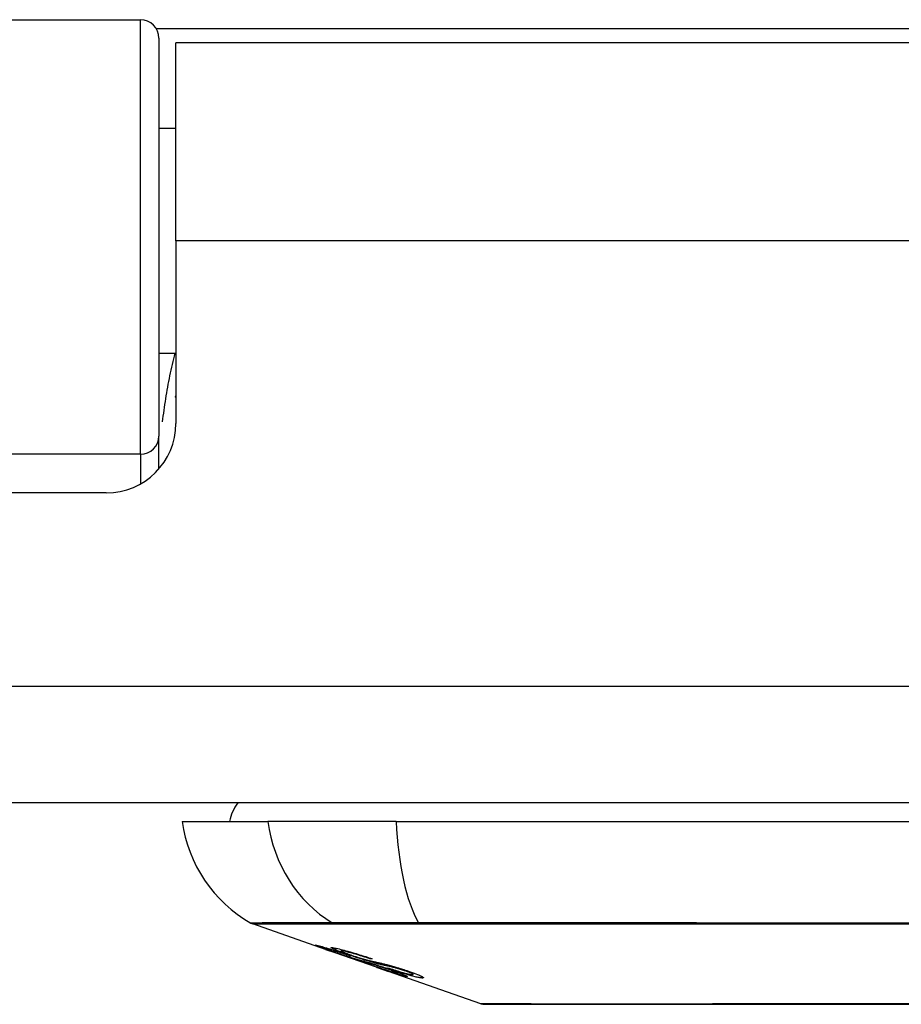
# Model space of a CAD drawing. Header units: inches. Extents: x 19 to 626, y 56 to 294.
# Tile 14 of 256: x 79.515 to 80.263, y 55.894 to 56.73. Entities that reach past the tile are written whole.
import ezdxf

# ---------------------------------------------------------------- set-up
doc = ezdxf.new("R2010")
doc.units = ezdxf.units.IN
doc.header["$MEASUREMENT"] = 0
doc.layers.add('Visible Edges(ANSI)', color=7, linetype='Continuous', lineweight=25)
doc.layers.add('Visible Tangent Edges(ANSI)', color=7, linetype='Continuous', lineweight=25)

msp = doc.modelspace()

# ---------------------------------------------------------------- linework, layer by layer
at = {"layer": 'Visible Edges(ANSI)'}
for p, q in [((79.0277, 56.72955), (79.61727, 56.72955)), ((79.63302, 56.71381), (79.63302, 56.37616)), ((79.64744, 56.54204), (79.64744, 56.71004)), ((80.87844, 56.71004), (79.64744, 56.71004)), ((79.63302, 56.63751), (79.64744, 56.63751)), ((79.64744, 56.54204), (79.64744, 56.38709)), ((79.63302, 56.44656), (79.64744, 56.44656)), ((79.63302, 56.34842), (79.63302, 56.37616)), ((79.58838, 56.32804), (79.04099, 56.32804)), ((84.41394, 56.06504), (18.80894, 56.06504)), ((79.6527, 56.04929), (79.72546, 56.04929)), ((79.83425, 56.04929), (79.72546, 56.04929)), ((79.83425, 56.04929), (80.69163, 56.04929)), ((79.77443, 55.94074), (79.71259, 55.96238)), ((79.77443, 55.94074), (79.7822, 55.93802)), ((79.77482, 55.94138), (79.77482, 55.94214)), ((79.7822, 55.93802), (79.78263, 55.93787)), ((79.81774, 55.92558), (79.78263, 55.93787)), ((79.78803, 55.93927), (79.78803, 55.94063)), ((79.7954, 55.93506), (79.7954, 55.93543)), ((79.81203, 55.93285), (79.81203, 55.93348)), ((79.81816, 55.92543), (79.82793, 55.92201)), ((79.90613, 55.89464), (79.82793, 55.92201)), ((79.8352, 55.92071), (79.8352, 55.92153)), ((79.84879, 55.91954), (79.84879, 55.92087))]:
    msp.add_line(p, q, dxfattribs=at)
at = {"layer": 'Visible Edges(ANSI)', "flags": 128}
for points in [[(79.64691, 56.40902), (79.64693, 56.40907), (79.64696, 56.40912), (79.64698, 56.40918), (79.647, 56.40923), (79.64702, 56.40929), (79.64704, 56.40934), (79.64706, 56.4094), (79.64709, 56.40945), (79.64711, 56.4095), (79.64713, 56.40956), (79.64715, 56.40961), (79.64717, 56.40967), (79.64719, 56.40972), (79.64722, 56.40978), (79.64724, 56.40983), (79.64726, 56.40989), (79.64728, 56.40994), (79.6473, 56.40999), (79.64733, 56.41005), (79.64735, 56.4101), (79.64737, 56.41016), (79.64739, 56.41021), (79.64741, 56.41027), (79.64744, 56.41032)], [(79.78471, 55.93744), (79.78354, 55.93785), (79.78238, 55.93825), (79.78124, 55.93866), (79.78012, 55.93905), (79.77903, 55.93944), (79.77796, 55.93982), (79.77693, 55.94019), (79.77593, 55.94055), (79.77493, 55.94091), (79.77393, 55.94127), (79.77293, 55.94164), (79.77194, 55.942), (79.77098, 55.94235), (79.77008, 55.94269), (79.76928, 55.94299), (79.76857, 55.94326), (79.76795, 55.94351), (79.76742, 55.94372), (79.76693, 55.94392), (79.76646, 55.94413), (79.76609, 55.94431), (79.76593, 55.94444), (79.76601, 55.94448), (79.76632, 55.94445)], [(79.76632, 55.94445), (79.76708, 55.9443), (79.76815, 55.94405), (79.76934, 55.94374), (79.77055, 55.9434), (79.77165, 55.94309), (79.77272, 55.94277), (79.7739, 55.94242), (79.77518, 55.94203), (79.77656, 55.94161), (79.77805, 55.94114), (79.77956, 55.94067), (79.78104, 55.94019), (79.78247, 55.93973), (79.78383, 55.93929), (79.7851, 55.93888), (79.78629, 55.93849), (79.78747, 55.9381), (79.78867, 55.9377), (79.78986, 55.9373), (79.79107, 55.9369), (79.79227, 55.93649), (79.79348, 55.93609), (79.79469, 55.93567), (79.79591, 55.93526)], [(79.77516, 55.94138), (79.775, 55.9414), (79.7749, 55.94141), (79.77483, 55.9414), (79.77482, 55.94137), (79.77487, 55.94132), (79.77497, 55.94126), (79.77513, 55.94117), (79.77536, 55.94107), (79.77565, 55.94094), (79.77602, 55.94079), (79.77646, 55.94061), (79.77699, 55.9404), (79.77761, 55.94017), (79.77831, 55.9399), (79.77904, 55.93963), (79.77978, 55.93937), (79.78048, 55.93911), (79.78114, 55.93888), (79.78177, 55.93865), (79.78242, 55.93841), (79.78309, 55.93818), (79.78377, 55.93794), (79.78447, 55.93769), (79.78519, 55.93744)], [(79.7954, 55.93506), (79.79411, 55.9355), (79.79282, 55.93594), (79.79153, 55.93637), (79.79024, 55.9368), (79.78898, 55.93722), (79.78773, 55.93764), (79.78653, 55.93803), (79.78537, 55.93841), (79.78426, 55.93876), (79.78317, 55.93911), (79.78212, 55.93943), (79.78116, 55.93973), (79.78028, 55.94), (79.77949, 55.94023), (79.77878, 55.94044), (79.77816, 55.94062), (79.7776, 55.94078), (79.77709, 55.94092), (79.77664, 55.94104), (79.77625, 55.94114), (79.7759, 55.94122), (79.7756, 55.94129), (79.77536, 55.94134), (79.77516, 55.94138)], [(79.79457, 55.93602), (79.79181, 55.93699), (79.78922, 55.93793), (79.787, 55.93875), (79.78529, 55.93939), (79.78408, 55.93986), (79.78307, 55.94026), (79.78219, 55.94062), (79.78141, 55.94095), (79.78075, 55.94124), (79.78023, 55.94149), (79.77982, 55.94169), (79.77953, 55.94186), (79.77933, 55.94199), (79.7792, 55.9421), (79.77914, 55.94218), (79.77913, 55.94224), (79.77916, 55.94229), (79.77925, 55.94232), (79.77937, 55.94234), (79.77954, 55.94234), (79.77975, 55.94233), (79.78001, 55.94231), (79.78029, 55.94227), (79.78062, 55.94223)], [(79.78062, 55.94223), (79.78144, 55.94209), (79.78239, 55.94192), (79.78347, 55.9417), (79.78471, 55.94143), (79.78603, 55.94112), (79.78738, 55.9408), (79.78875, 55.94045), (79.7902, 55.94007), (79.79176, 55.93965), (79.79344, 55.93918), (79.79521, 55.93868), (79.79698, 55.93817), (79.7987, 55.93766), (79.80034, 55.93717), (79.80188, 55.9367), (79.80329, 55.93627), (79.80462, 55.93586), (79.80595, 55.93544), (79.80728, 55.93502), (79.8086, 55.9346), (79.80992, 55.93417), (79.81123, 55.93374), (79.81254, 55.93331), (79.81384, 55.93288)], [(79.80459, 55.93072), (79.80385, 55.93095), (79.80307, 55.9312), (79.80224, 55.93147), (79.80136, 55.93175), (79.80044, 55.93205), (79.79946, 55.93237), (79.79844, 55.93271), (79.79741, 55.93306), (79.79641, 55.9334), (79.79545, 55.93372), (79.79454, 55.93403), (79.79368, 55.93433), (79.79288, 55.9346), (79.79214, 55.93485), (79.79141, 55.93511), (79.79067, 55.93536), (79.78993, 55.93562), (79.78919, 55.93587), (79.78844, 55.93613), (79.7877, 55.93639), (79.78695, 55.93665), (79.7862, 55.93691), (79.78545, 55.93718), (79.78471, 55.93744)], [(79.78519, 55.93744), (79.78588, 55.9372), (79.78659, 55.93695), (79.78729, 55.93671), (79.78799, 55.93647), (79.78868, 55.93623), (79.78937, 55.93599), (79.79004, 55.93576), (79.79067, 55.93555), (79.79125, 55.93536), (79.79178, 55.93518), (79.79227, 55.93501), (79.79273, 55.93486), (79.79315, 55.93472), (79.79356, 55.93459), (79.79395, 55.93446), (79.79433, 55.93434), (79.7947, 55.93422), (79.79505, 55.93411), (79.79539, 55.93401), (79.79571, 55.9339), (79.79603, 55.93381), (79.79632, 55.93371), (79.79661, 55.93363), (79.79688, 55.93355)], [(79.78926, 55.93927), (79.78881, 55.93933), (79.78845, 55.93936), (79.78819, 55.93936), (79.78805, 55.93931), (79.78804, 55.93923), (79.78812, 55.93913), (79.78828, 55.93902), (79.78847, 55.93891), (79.78873, 55.93877), (79.78905, 55.93862), (79.78945, 55.93844), (79.78992, 55.93824), (79.79047, 55.93801), (79.79105, 55.93779), (79.79162, 55.93757), (79.79217, 55.93736), (79.79266, 55.93717), (79.79315, 55.93699), (79.79365, 55.93681), (79.79417, 55.93663), (79.7947, 55.93644), (79.79524, 55.93624), (79.7958, 55.93604), (79.79638, 55.93584)], [(79.81203, 55.93285), (79.8113, 55.93309), (79.81057, 55.93332), (79.80984, 55.93356), (79.80911, 55.9338), (79.80837, 55.93404), (79.80764, 55.93428), (79.80691, 55.93451), (79.80617, 55.93474), (79.80544, 55.93497), (79.80472, 55.9352), (79.80399, 55.93543), (79.80327, 55.93565), (79.80256, 55.93586), (79.80179, 55.9361), (79.80083, 55.93638), (79.79971, 55.93671), (79.79845, 55.93707), (79.79709, 55.93744), (79.79561, 55.93784), (79.79408, 55.93823), (79.79258, 55.9386), (79.79124, 55.9389), (79.79014, 55.93913), (79.78926, 55.93927)], [(79.81567, 55.92931), (79.81478, 55.92955), (79.81386, 55.92981), (79.8129, 55.93009), (79.8119, 55.93038), (79.81085, 55.93069), (79.80977, 55.93102), (79.80865, 55.93136), (79.80754, 55.93171), (79.80648, 55.93204), (79.80547, 55.93236), (79.80451, 55.93267), (79.80362, 55.93296), (79.80279, 55.93323), (79.80203, 55.93348), (79.80127, 55.93374), (79.80052, 55.93399), (79.79977, 55.93424), (79.79902, 55.93449), (79.79827, 55.93475), (79.79752, 55.935), (79.79678, 55.93526), (79.79604, 55.93551), (79.79531, 55.93577), (79.79457, 55.93602)], [(79.79591, 55.93526), (79.79589, 55.93525), (79.79587, 55.93524), (79.79584, 55.93523), (79.79582, 55.93522), (79.7958, 55.93521), (79.79578, 55.93521), (79.79576, 55.9352), (79.79574, 55.93519), (79.79572, 55.93518), (79.7957, 55.93517), (79.79567, 55.93516), (79.79565, 55.93516), (79.79563, 55.93515), (79.79561, 55.93514), (79.79559, 55.93513), (79.79557, 55.93512), (79.79555, 55.93512), (79.79552, 55.93511), (79.7955, 55.9351), (79.79548, 55.93509), (79.79546, 55.93509), (79.79544, 55.93508), (79.79542, 55.93507), (79.7954, 55.93506)], [(79.79638, 55.93584), (79.7971, 55.9356), (79.79782, 55.93535), (79.79855, 55.9351), (79.79929, 55.93485), (79.80003, 55.93461), (79.80076, 55.93437), (79.80148, 55.93413), (79.80215, 55.93392), (79.80276, 55.93373), (79.80333, 55.93355), (79.80384, 55.93339), (79.80432, 55.93324), (79.80477, 55.93311), (79.8052, 55.93298), (79.80563, 55.93286), (79.80604, 55.93274), (79.80645, 55.93262), (79.80684, 55.93251), (79.80722, 55.9324), (79.8076, 55.9323), (79.80796, 55.9322), (79.80831, 55.93211), (79.80865, 55.93202), (79.80897, 55.93194)], [(79.79688, 55.93355), (79.79724, 55.93344), (79.79762, 55.93333), (79.79803, 55.93321), (79.79845, 55.93309), (79.7989, 55.93296), (79.79936, 55.93283), (79.79984, 55.9327), (79.80033, 55.93256), (79.80083, 55.93243), (79.80134, 55.93229), (79.80186, 55.93215), (79.80238, 55.932), (79.80291, 55.93186), (79.80345, 55.93172), (79.80398, 55.93158), (79.80451, 55.93143), (79.80504, 55.93129), (79.80557, 55.93115), (79.80612, 55.931), (79.80669, 55.93085), (79.80728, 55.93068), (79.80788, 55.93052), (79.80849, 55.93035), (79.8091, 55.93017)], [(79.81903, 55.92667), (79.81836, 55.92687), (79.81769, 55.92707), (79.817, 55.92726), (79.81632, 55.92745), (79.81565, 55.92763), (79.81501, 55.92781), (79.81441, 55.92797), (79.81385, 55.92812), (79.81333, 55.92826), (79.81284, 55.92839), (79.81237, 55.92851), (79.8119, 55.92863), (79.81144, 55.92875), (79.81097, 55.92888), (79.81048, 55.92901), (79.80996, 55.92915), (79.80941, 55.9293), (79.80882, 55.92947), (79.80818, 55.92965), (79.8075, 55.92985), (79.80678, 55.93005), (79.80605, 55.93027), (79.80532, 55.93049), (79.80459, 55.93072)], [(79.80897, 55.93194), (79.80942, 55.93182), (79.8099, 55.9317), (79.81042, 55.93157), (79.81097, 55.93144), (79.81156, 55.9313), (79.81216, 55.93116), (79.81279, 55.93101), (79.81344, 55.93086), (79.81411, 55.93071), (79.81479, 55.93055), (79.81549, 55.93039), (79.81619, 55.93024), (79.81689, 55.93008), (79.8176, 55.92992), (79.8183, 55.92976), (79.819, 55.9296), (79.81969, 55.92945), (79.82038, 55.92929), (79.82108, 55.92913), (79.82181, 55.92897), (79.82254, 55.92879), (79.82328, 55.92862), (79.82402, 55.92844), (79.82475, 55.92826)], [(79.8091, 55.93017), (79.80981, 55.92997), (79.81056, 55.92975), (79.81135, 55.92951), (79.81218, 55.92926), (79.81305, 55.929), (79.81397, 55.92872), (79.81493, 55.92842), (79.81586, 55.92813), (79.81675, 55.92785), (79.81759, 55.92758), (79.81837, 55.92733), (79.81909, 55.9271), (79.81974, 55.92688), (79.82037, 55.92668), (79.821, 55.92647), (79.82163, 55.92626), (79.82226, 55.92606), (79.82289, 55.92584), (79.82353, 55.92563), (79.82416, 55.92542), (79.8248, 55.9252), (79.82543, 55.92499), (79.82607, 55.92477), (79.82671, 55.92455)], [(79.81384, 55.93288), (79.81377, 55.93288), (79.81369, 55.93288), (79.81361, 55.93287), (79.81354, 55.93287), (79.81346, 55.93287), (79.81339, 55.93287), (79.81331, 55.93287), (79.81324, 55.93286), (79.81316, 55.93286), (79.81308, 55.93286), (79.81301, 55.93286), (79.81293, 55.93286), (79.81286, 55.93286), (79.81278, 55.93286), (79.81271, 55.93285), (79.81263, 55.93285), (79.81256, 55.93285), (79.81248, 55.93285), (79.8124, 55.93285), (79.81233, 55.93285), (79.81225, 55.93285), (79.81218, 55.93285), (79.8121, 55.93285), (79.81203, 55.93285)], [(79.83414, 55.92495), (79.8334, 55.92515), (79.83262, 55.92535), (79.83182, 55.92554), (79.83099, 55.92574), (79.83016, 55.92593), (79.82935, 55.92612), (79.82857, 55.9263), (79.82782, 55.92646), (79.82713, 55.92661), (79.82646, 55.92676), (79.82582, 55.9269), (79.82519, 55.92703), (79.82456, 55.92717), (79.82392, 55.92731), (79.82326, 55.92746), (79.82258, 55.92761), (79.82185, 55.92778), (79.82106, 55.92796), (79.82022, 55.92816), (79.81933, 55.92837), (79.81841, 55.9286), (79.81748, 55.92884), (79.81656, 55.92907), (79.81567, 55.92931)], [(79.84352, 55.91764), (79.84328, 55.91767), (79.84299, 55.91772), (79.84265, 55.91778), (79.84226, 55.91787), (79.84181, 55.91798), (79.84131, 55.91811), (79.84074, 55.91826), (79.84011, 55.91844), (79.83941, 55.91864), (79.83863, 55.91888), (79.83765, 55.91918), (79.83647, 55.91955), (79.83504, 55.92001), (79.83337, 55.92055), (79.83164, 55.92113), (79.82992, 55.9217), (79.82825, 55.92227), (79.82668, 55.9228), (79.82516, 55.92333), (79.82362, 55.92385), (79.82208, 55.92439), (79.82053, 55.92493), (79.81896, 55.92547), (79.8174, 55.92602)], [(79.8174, 55.92602), (79.81742, 55.92602), (79.81744, 55.92602), (79.81747, 55.92601), (79.81749, 55.92601), (79.81752, 55.92601), (79.81754, 55.92601), (79.81757, 55.92601), (79.81759, 55.92601), (79.81762, 55.92601), (79.81764, 55.92601), (79.81766, 55.92601), (79.81769, 55.92601), (79.81771, 55.92601), (79.81774, 55.92601), (79.81776, 55.92601), (79.81779, 55.92601), (79.81781, 55.92601), (79.81783, 55.92601), (79.81786, 55.92601), (79.81788, 55.92601), (79.81791, 55.92601), (79.81793, 55.92601), (79.81796, 55.92601), (79.81798, 55.92601)], [(79.81774, 55.92558), (79.81776, 55.92557), (79.81778, 55.92557), (79.8178, 55.92556), (79.81781, 55.92555), (79.81783, 55.92555), (79.81785, 55.92554), (79.81787, 55.92553), (79.81788, 55.92553), (79.8179, 55.92552), (79.81792, 55.92552), (79.81794, 55.92551), (79.81795, 55.9255), (79.81797, 55.9255), (79.81799, 55.92549), (79.818, 55.92549), (79.81802, 55.92548), (79.81804, 55.92548), (79.81806, 55.92547), (79.81807, 55.92546), (79.81809, 55.92546), (79.81811, 55.92545), (79.81813, 55.92545), (79.81814, 55.92544), (79.81816, 55.92543)], [(79.81798, 55.92601), (79.81962, 55.92544), (79.82125, 55.92488), (79.82287, 55.92432), (79.82445, 55.92378), (79.82598, 55.92327), (79.82743, 55.92279), (79.82869, 55.92237), (79.82967, 55.92206), (79.83039, 55.92183), (79.8309, 55.92167), (79.83138, 55.92153), (79.83181, 55.92139), (79.83222, 55.92128), (79.83258, 55.92117), (79.83292, 55.92108), (79.83323, 55.92099), (79.83351, 55.92092), (79.83376, 55.92086), (79.83399, 55.92081), (79.83419, 55.92076), (79.83437, 55.92073), (79.83453, 55.9207), (79.83468, 55.92068), (79.8348, 55.92066)], [(79.82606, 55.92435), (79.82575, 55.92446), (79.82544, 55.92457), (79.82513, 55.92467), (79.82482, 55.92478), (79.8245, 55.92489), (79.82419, 55.92499), (79.82388, 55.9251), (79.82357, 55.9252), (79.82326, 55.92531), (79.82295, 55.92541), (79.82264, 55.92551), (79.82234, 55.92561), (79.82204, 55.92571), (79.82174, 55.92581), (79.82145, 55.9259), (79.82116, 55.92599), (79.82088, 55.92609), (79.8206, 55.92617), (79.82032, 55.92626), (79.82006, 55.92635), (79.81979, 55.92643), (79.81953, 55.92651), (79.81928, 55.92659), (79.81903, 55.92667)], [(79.82475, 55.92826), (79.82559, 55.92805), (79.82646, 55.92782), (79.82736, 55.92759), (79.8283, 55.92734), (79.82927, 55.92707), (79.83028, 55.92679), (79.83131, 55.9265), (79.8323, 55.92622), (79.83325, 55.92595), (79.83413, 55.92569), (79.83494, 55.92544), (79.83569, 55.92522), (79.83636, 55.92501), (79.83701, 55.92481), (79.83765, 55.92461), (79.83829, 55.92441), (79.83893, 55.92421), (79.83957, 55.92401), (79.8402, 55.9238), (79.84084, 55.9236), (79.84147, 55.92339), (79.8421, 55.92319), (79.84272, 55.92298), (79.84335, 55.92277)], [(79.8348, 55.92066), (79.83489, 55.92065), (79.83497, 55.92065), (79.83503, 55.92065), (79.83509, 55.92065), (79.83514, 55.92066), (79.83517, 55.92067), (79.83519, 55.92069), (79.8352, 55.92071), (79.83519, 55.92074), (79.83517, 55.92077), (79.83512, 55.92081), (79.83506, 55.92086), (79.83497, 55.92091), (79.83487, 55.92098), (79.83474, 55.92105), (79.83458, 55.92112), (79.8344, 55.92121), (79.83417, 55.92132), (79.83368, 55.92153), (79.83275, 55.92191), (79.83142, 55.92242), (79.82983, 55.92302), (79.82802, 55.92367), (79.82606, 55.92435)], [(79.85594, 55.91652), (79.85546, 55.91657), (79.85492, 55.91664), (79.85433, 55.91673), (79.85367, 55.91685), (79.85296, 55.91698), (79.85218, 55.91715), (79.85133, 55.91733), (79.85042, 55.91755), (79.84942, 55.9178), (79.84828, 55.91809), (79.84697, 55.91845), (79.84548, 55.91887), (79.84379, 55.91936), (79.84199, 55.9199), (79.84023, 55.92044), (79.83853, 55.92098), (79.83692, 55.92149), (79.83541, 55.92198), (79.83394, 55.92247), (79.83246, 55.92296), (79.83099, 55.92345), (79.82953, 55.92395), (79.82807, 55.92445), (79.82662, 55.92495)], [(79.82662, 55.92495), (79.8267, 55.92494), (79.82678, 55.92493), (79.82686, 55.92493), (79.82693, 55.92492), (79.82701, 55.92491), (79.82709, 55.92491), (79.82717, 55.9249), (79.82725, 55.92489), (79.82733, 55.92489), (79.82741, 55.92488), (79.82749, 55.92487), (79.82757, 55.92487), (79.82765, 55.92486), (79.82773, 55.92485), (79.82781, 55.92485), (79.82789, 55.92484), (79.82796, 55.92484), (79.82804, 55.92483), (79.82812, 55.92482), (79.8282, 55.92482), (79.82828, 55.92481), (79.82836, 55.92481), (79.82844, 55.9248), (79.82852, 55.9248)], [(79.82671, 55.92455), (79.83208, 55.92267), (79.83669, 55.92098), (79.83927, 55.91998), (79.84031, 55.91956), (79.84111, 55.91922), (79.84176, 55.91894), (79.84226, 55.91871), (79.84264, 55.91853), (79.84291, 55.9184), (79.84313, 55.91829), (79.84332, 55.91818), (79.84348, 55.91809), (79.84362, 55.918), (79.84373, 55.91793), (79.84382, 55.91786), (79.84388, 55.9178), (79.84391, 55.91775), (79.84393, 55.91771), (79.84391, 55.91768), (79.84388, 55.91766), (79.84382, 55.91764), (79.84374, 55.91763), (79.84364, 55.91764), (79.84352, 55.91764)], [(79.82852, 55.9248), (79.82982, 55.92435), (79.83113, 55.92391), (79.83245, 55.92347), (79.83377, 55.92304), (79.83507, 55.92262), (79.83635, 55.92221), (79.8376, 55.92182), (79.83881, 55.92145), (79.83994, 55.92112), (79.84092, 55.92084), (79.84175, 55.92061), (79.84245, 55.92042), (79.84305, 55.92027), (79.8436, 55.92013), (79.84413, 55.92), (79.84461, 55.91989), (79.84506, 55.91979), (79.84548, 55.91971), (79.84587, 55.91964), (79.84623, 55.91957), (79.84656, 55.91952), (79.84687, 55.91948), (79.84716, 55.91944), (79.84742, 55.91941)], [(79.84137, 55.92271), (79.84107, 55.92281), (79.84077, 55.92291), (79.84046, 55.92301), (79.84015, 55.92312), (79.83984, 55.92322), (79.83953, 55.92332), (79.83922, 55.92342), (79.83891, 55.92352), (79.83859, 55.92362), (79.83828, 55.92372), (79.83797, 55.92382), (79.83766, 55.92391), (79.83735, 55.92401), (79.83704, 55.9241), (79.83673, 55.9242), (79.83643, 55.92429), (79.83613, 55.92438), (79.83584, 55.92446), (79.83555, 55.92455), (79.83526, 55.92463), (79.83497, 55.92471), (79.83469, 55.92479), (79.83442, 55.92487), (79.83414, 55.92495)], [(79.84742, 55.91941), (79.84762, 55.9194), (79.84781, 55.91938), (79.84798, 55.91937), (79.84814, 55.91937), (79.84829, 55.91937), (79.84842, 55.91938), (79.84854, 55.91939), (79.84863, 55.91941), (79.84871, 55.91944), (79.84876, 55.91947), (79.84879, 55.91952), (79.84879, 55.91957), (79.84876, 55.91963), (79.8487, 55.9197), (79.8486, 55.91978), (79.84842, 55.91991), (79.8481, 55.92008), (79.84762, 55.92032), (79.84693, 55.92064), (79.84609, 55.92099), (79.8451, 55.92138), (79.84396, 55.9218), (79.84272, 55.92225), (79.84137, 55.92271)], [(79.84335, 55.92277), (79.84616, 55.92181), (79.84879, 55.92088), (79.85092, 55.92008), (79.85245, 55.91948), (79.85346, 55.91907), (79.85432, 55.9187), (79.85508, 55.91836), (79.85572, 55.91805), (79.85626, 55.91777), (79.85669, 55.91753), (79.85701, 55.91732), (79.85723, 55.91714), (79.85738, 55.91699), (79.85746, 55.91687), (79.85748, 55.91677), (79.85746, 55.91669), (79.8574, 55.91663), (79.8573, 55.91657), (79.85716, 55.91653), (79.85699, 55.91651), (79.85678, 55.91649), (79.85653, 55.91649), (79.85625, 55.9165), (79.85594, 55.91652)], [(79.90774, 55.89437), (79.90817, 55.89437), (79.90945, 55.89436), (79.91158, 55.89436), (79.91455, 55.89435), (79.91835, 55.89434), (79.923, 55.89432), (79.92848, 55.89431), (79.93478, 55.8943), (79.94186, 55.89428), (79.94971, 55.89426), (79.95829, 55.89425), (79.96757, 55.89423), (79.97757, 55.89421), (79.98826, 55.8942), (79.9996, 55.89418), (80.01157, 55.89418), (80.02415, 55.89418), (80.0373, 55.8942), (80.05101, 55.89421), (80.06522, 55.89423), (80.0799, 55.89425), (80.09504, 55.89426), (80.11064, 55.89428), (80.12664, 55.89429), (80.14299, 55.89431), (80.15962, 55.89432), (80.17647, 55.89434), (80.19348, 55.89435), (80.2106, 55.89436), (80.22788, 55.89436), (80.24529, 55.89437), (80.26279, 55.89437), (80.2803, 55.89437)]]:
    msp.add_lwpolyline(points, dxfattribs=at)
at = {"layer": 'Visible Edges(ANSI)'}
for centre, radius, start, end in [((79.61727, 56.71381), 0.01575, 0, 90), ((79.58838, 56.38709), 0.05906, 270, 0), ((79.73144, 56.04141), 0.03937, 143.1301, 168.46304), ((79.76968, 56.06561), 0.11811, 187.9413, 240.18311), ((79.71584, 55.97167), 0.00984, 240.18311, 250.70995), ((79.90775, 55.89929), 0.00492, 250.70995, 269.82686)]:
    msp.add_arc(centre, radius, start, end, dxfattribs=at)
at = {"layer": 'Visible Tangent Edges(ANSI)'}
for p, q in [((79.61727, 56.36094), (79.61727, 56.72955)), ((80.89509, 56.72188), (79.63079, 56.72188)), ((80.87844, 56.54204), (79.64744, 56.54204)), ((79.61727, 56.36094), (79.31018, 56.36094)), ((79.61727, 56.36094), (79.61727, 56.33558)), ((18.80894, 56.16404), (84.41394, 56.16404)), ((79.78221, 55.96234), (79.78238, 55.96234)), ((79.85413, 55.96234), (79.8546, 55.96234)), ((79.77516, 55.94138), (79.77516, 55.94204)), ((79.78471, 55.93744), (79.78471, 55.93761)), ((79.78926, 55.93927), (79.78926, 55.94032)), ((79.79457, 55.93602), (79.79457, 55.93648)), ((79.80459, 55.93072), (79.80459, 55.93141)), ((79.81567, 55.92931), (79.81567, 55.93034)), ((79.81903, 55.92667), (79.81903, 55.92712)), ((79.82606, 55.92435), (79.82606, 55.92477)), ((79.83414, 55.92495), (79.83414, 55.92568)), ((79.84137, 55.92271), (79.84137, 55.92342)), ((79.84352, 55.91764), (79.84352, 55.91807)), ((79.85594, 55.91652), (79.85594, 55.91794))]:
    msp.add_line(p, q, dxfattribs=at)
at = {"layer": 'Visible Tangent Edges(ANSI)', "flags": 128}
for points in [[(79.64666, 56.44656), (79.64604, 56.44419), (79.64544, 56.44181), (79.64485, 56.43943), (79.64428, 56.43704), (79.64372, 56.43464), (79.64318, 56.43224), (79.64266, 56.42984), (79.64215, 56.42744), (79.64165, 56.42503), (79.64117, 56.42261), (79.6407, 56.42019), (79.64025, 56.41777), (79.63981, 56.41534), (79.63939, 56.4129), (79.63898, 56.41046), (79.63858, 56.40802), (79.6382, 56.40557), (79.63783, 56.40312), (79.63747, 56.40066), (79.63713, 56.3982), (79.63681, 56.39574), (79.63649, 56.39327), (79.63619, 56.3908), (79.63591, 56.38832)], [(79.78012, 55.96333), (79.77456, 55.96331), (79.76919, 55.96331), (79.76406, 55.96329), (79.75915, 55.96328), (79.75448, 55.96327), (79.75004, 55.96326), (79.74584, 55.96324), (79.74186, 55.96323), (79.73813, 55.96322), (79.73463, 55.96321), (79.73137, 55.9632), (79.72835, 55.96319), (79.72557, 55.96318), (79.72303, 55.96317), (79.72073, 55.96317), (79.71867, 55.96316), (79.71686, 55.96315), (79.71529, 55.96315), (79.71396, 55.96314), (79.71288, 55.96314), (79.71203, 55.96313), (79.71143, 55.96313), (79.71107, 55.96313), (79.71095, 55.96313)], [(79.71259, 55.96238), (79.71271, 55.96238), (79.71308, 55.96238), (79.71369, 55.96238), (79.71454, 55.96238), (79.71563, 55.96238), (79.71697, 55.96238), (79.71856, 55.96237), (79.72039, 55.96237), (79.72246, 55.96237), (79.72478, 55.96237), (79.72734, 55.96237), (79.73014, 55.96236), (79.73319, 55.96236), (79.73647, 55.96236), (79.74, 55.96236), (79.74376, 55.96235), (79.74776, 55.96235), (79.75199, 55.96235), (79.75646, 55.96235), (79.76115, 55.96235), (79.76608, 55.96235), (79.77123, 55.96235), (79.77658, 55.96234), (79.78221, 55.96234)], [(79.85335, 55.96333), (79.84916, 55.96334), (79.84503, 55.96335), (79.84096, 55.96336), (79.83696, 55.96337), (79.83305, 55.96338), (79.82922, 55.96338), (79.82548, 55.96339), (79.82183, 55.96339), (79.81828, 55.9634), (79.81484, 55.9634), (79.81151, 55.9634), (79.80829, 55.9634), (79.80519, 55.9634), (79.80222, 55.9634), (79.79937, 55.9634), (79.79666, 55.96339), (79.79408, 55.96339), (79.79164, 55.96338), (79.78935, 55.96338), (79.7872, 55.96337), (79.7852, 55.96336), (79.78335, 55.96335), (79.78165, 55.96334), (79.78012, 55.96333)], [(79.78238, 55.96234), (79.78392, 55.96234), (79.78562, 55.96234), (79.78746, 55.96234), (79.78944, 55.96234), (79.79157, 55.96234), (79.79383, 55.96234), (79.79623, 55.96234), (79.79876, 55.96235), (79.80143, 55.96235), (79.80421, 55.96235), (79.80712, 55.96235), (79.81016, 55.96235), (79.8133, 55.96235), (79.81656, 55.96235), (79.81992, 55.96235), (79.82338, 55.96235), (79.82693, 55.96234), (79.83058, 55.96234), (79.83432, 55.96234), (79.83814, 55.96234), (79.84204, 55.96234), (79.846, 55.96234), (79.85004, 55.96234), (79.85413, 55.96234)], [(80.29688, 55.96313), (80.26215, 55.96313), (80.22744, 55.96313), (80.19274, 55.96314), (80.15807, 55.96315), (80.1235, 55.96316), (80.08904, 55.96317), (80.05475, 55.96319), (80.02062, 55.96321), (79.98668, 55.96323), (79.95296, 55.96326), (79.91948, 55.96328), (79.88627, 55.96331), (79.85335, 55.96333)], [(79.8546, 55.96234), (79.88739, 55.96235), (79.92048, 55.96235), (79.95384, 55.96235), (79.98744, 55.96235), (80.02128, 55.96236), (80.0553, 55.96236), (80.08949, 55.96237), (80.12385, 55.96237), (80.15834, 55.96238), (80.19291, 55.96238), (80.22753, 55.96238), (80.26216, 55.96238), (80.2968, 55.96238)], [(79.98948, 55.89434), (79.98296, 55.89435), (79.97668, 55.89437), (79.97063, 55.89439), (79.96484, 55.8944), (79.95929, 55.89442), (79.954, 55.89444), (79.94897, 55.89445), (79.94419, 55.89447), (79.93967, 55.89449), (79.93541, 55.89451), (79.93143, 55.89452), (79.92773, 55.89454), (79.9243, 55.89455), (79.92116, 55.89457), (79.91831, 55.89458), (79.91576, 55.89459), (79.9135, 55.8946), (79.91155, 55.89461), (79.90991, 55.89462), (79.90856, 55.89463), (79.90751, 55.89463), (79.90676, 55.89464), (79.90631, 55.89464), (79.90616, 55.89464)], [(80.03406, 55.89434), (80.03206, 55.89433), (80.03006, 55.89433), (80.02808, 55.89433), (80.02611, 55.89432), (80.02415, 55.89432), (80.02221, 55.89432), (80.02027, 55.89432), (80.01835, 55.89432), (80.01645, 55.89432), (80.01456, 55.89431), (80.01268, 55.89431), (80.01081, 55.89431), (80.00896, 55.89431), (80.00712, 55.89431), (80.00529, 55.89432), (80.00348, 55.89432), (80.00168, 55.89432), (79.99989, 55.89432), (79.99812, 55.89432), (79.99637, 55.89432), (79.99462, 55.89433), (79.99289, 55.89433), (79.99118, 55.89433), (79.98948, 55.89434)], [(80.28359, 55.89464), (80.26284, 55.89464), (80.24207, 55.89464), (80.22138, 55.89463), (80.20086, 55.89461), (80.18055, 55.89459), (80.16054, 55.89457), (80.14087, 55.89454), (80.12163, 55.8945), (80.10286, 55.89447), (80.08465, 55.89444), (80.06709, 55.8944), (80.05021, 55.89437), (80.03406, 55.89434)]]:
    msp.add_lwpolyline(points, dxfattribs=at)
at = {"layer": 'Visible Tangent Edges(ANSI)'}
for centre, major_axis, ratio, start_param, end_param in [((79.61727, 56.37616), (0.01575, 0), 0.965926, 4.712389, 6.283185), ((79.83589, 56.06561), (0, -0.11811), 0.943995, 4.850991, 5.75935), ((79.87285, 56.06561), (0, -0.11811), 0.32996, 4.850991, 5.75935), ((79.78477, 55.97186), (0.00008, -0.00984), 0.945463, 5.751833, 6.01554), ((79.85498, 55.97186), (-0.00003, -0.00984), 0.32572, 5.760249, 6.023956)]:
    msp.add_ellipse(centre, major_axis=major_axis, ratio=ratio, start_param=start_param, end_param=end_param, dxfattribs=at)

doc.saveas('drawing.dxf')
